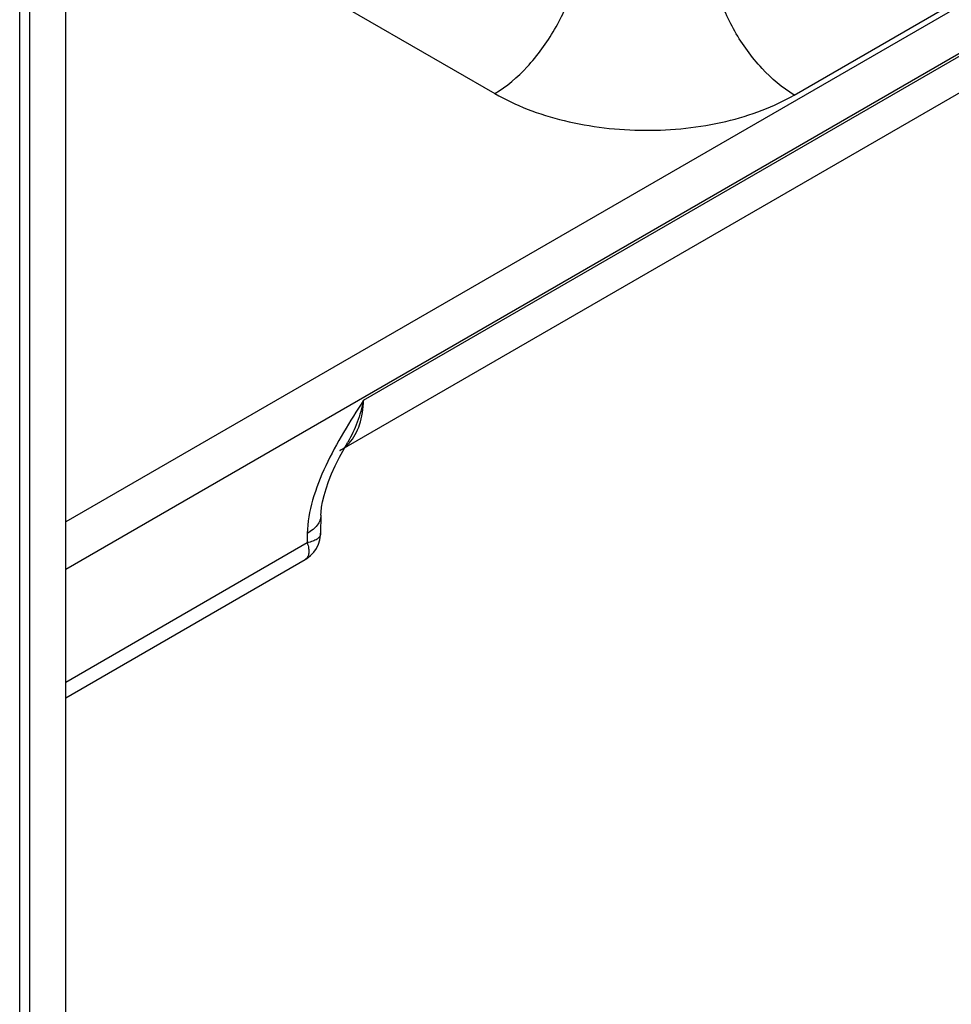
# Model space of a CAD drawing. Header units: inches. Extents: x 0 to 34, y 0 to 22.
# Tile 60 of 168: x 5.072 to 5.524, y 14.917 to 15.394. Entities that reach past the tile are written whole.
import ezdxf

# ---------------------------------------------------------------- set-up
doc = ezdxf.new("R2010")
doc.units = ezdxf.units.IN
doc.header["$LTSCALE"] = 1.87
doc.header["$MEASUREMENT"] = 0
doc.layers.get('0').update_dxf_attribs({"linetype": 'CONTINUOUS'})

msp = doc.modelspace()

# ---------------------------------------------------------------- linework, layer by layer
at = {"color": 7, "linetype": 'CONTINUOUS'}
for p, q in [((8.9822394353, 17.3952646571), (5.0944541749, 15.1505061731)), ((8.9921484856, 17.3779012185), (5.0944541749, 15.1274213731)), ((5.0944541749, 14.6659794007), (5.0944541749, 15.542258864)), ((5.0771567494, 14.6661951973), (5.0771570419, 15.5322717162)), ((5.0721688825, 14.6641367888), (5.07216892, 15.5293916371)), ((5.189465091, 15.4232043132), (5.3024209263, 15.3579852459)), ((5.4474953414, 15.3572670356), (5.5193907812, 15.3987785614)), ((5.2387984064, 15.2094425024), (5.5555832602, 15.3923499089)), ((5.2273374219, 15.1850710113), (5.5453004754, 15.3686588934)), ((5.2295122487, 15.1862162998), (5.2311723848, 15.1891562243)), ((5.22716332, 15.1818232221), (5.2295122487, 15.1862162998)), ((5.2181271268, 15.1537173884), (5.2179970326, 15.1450364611)), ((5.2115395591, 15.1448683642), (5.2114732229, 15.1404418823)), ((5.0944541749, 15.0728765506), (5.2114732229, 15.1404418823)), ((5.0944541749, 15.0652677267), (5.2104989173, 15.1322705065))]:
    msp.add_line(p, q, dxfattribs=at)
for points in [[(5.2181271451, 15.153718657), (5.2181941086, 15.1552049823), (5.2184533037, 15.157564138), (5.2189306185, 15.1602557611), (5.2196431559, 15.1632353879), (5.2206045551, 15.1664773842), (5.2218274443, 15.1699666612), (5.2233233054, 15.1736932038), (5.2251004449, 15.177648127), (5.22716332, 15.1818232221)], [(5.2104985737, 15.1322703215), (5.2113126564, 15.1327756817), (5.2130860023, 15.1341592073), (5.2146325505, 15.1357923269), (5.2159175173, 15.1376383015), (5.216912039, 15.1396556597), (5.21759376, 15.1417990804), (5.2179473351, 15.1440203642), (5.217997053, 15.1450362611)]]:
    msp.add_lwpolyline(points, dxfattribs=at)
for centre, radius, start, end in [((5.2175517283, 15.201732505), 0.0193334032, 310.0208201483, 314.8271195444), ((5.2171120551, 15.2021790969), 0.0199600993, 314.818504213, 317.2409744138), ((5.2180382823, 15.2011505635), 0.0185748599, 300.0416895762, 310.0258123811)]:
    msp.add_arc(centre, radius, start, end, dxfattribs=at)
for points, knots in [([(5.3024209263, 15.3579852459), (5.3082123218, 15.3614499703), (5.3191719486, 15.370906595), (5.3320411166, 15.3886375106), (5.3409618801, 15.4086477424), (5.3436715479, 15.4228670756), (5.3437761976, 15.4296146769)], [0, 0, 0, 0, 0.23672291, 0.5000062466, 0.7632861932, 1, 1, 1, 1]), ([(5.4474953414, 15.3572670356), (5.4417052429, 15.3607268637), (5.4307764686, 15.3701108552), (5.4180298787, 15.3877495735), (5.4093407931, 15.4076524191), (5.4068556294, 15.4217835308), (5.4068556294, 15.4284833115)], [0, 0, 0, 0, 0.2382978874, 0.5010977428, 0.7633013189, 1, 1, 1, 1]), ([(5.3024209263, 15.3579852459), (5.307445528, 15.3550841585), (5.3183873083, 15.3499530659), (5.342527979, 15.3424948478), (5.3751451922, 15.3387424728), (5.4077396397, 15.3421459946), (5.4317277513, 15.3493772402), (5.4425464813, 15.3544097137), (5.4474953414, 15.3572670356)], [0, 0, 0, 0, 0.1155764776, 0.2396191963, 0.5021366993, 0.7634880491, 0.886166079, 1, 1, 1, 1]), ([(5.2387984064, 15.2094425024), (5.2355202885, 15.2042799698), (5.2289671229, 15.1939592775), (5.2202100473, 15.1779878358), (5.213748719, 15.1616657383), (5.2116210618, 15.1503084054), (5.2115395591, 15.1448683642)], [0, 0, 0, 0, 0.2588667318, 0.517511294, 0.769694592, 1, 1, 1, 1]), ([(5.2387958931, 15.2094306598), (5.2380387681, 15.2058014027), (5.2360438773, 15.1988030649), (5.2329348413, 15.192220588), (5.2311716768, 15.1891552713)], [0, 0, 0, 0, 0.5118146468, 1, 1, 1, 1]), ([(5.2317670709, 15.1886278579), (5.2340894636, 15.1911389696), (5.2377256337, 15.1979301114), (5.2387183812, 15.2054195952), (5.2387960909, 15.2094411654)], [0, 0, 0, 0, 0.4595636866, 1, 1, 1, 1]), ([(5.2181271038, 15.1537173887), (5.2181146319, 15.1528844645), (5.2177784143, 15.1511508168), (5.2164151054, 15.1487503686), (5.2142864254, 15.1465893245), (5.2125151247, 15.1454119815), (5.2115395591, 15.1448683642)], [0, 0, 0, 0, 0.216936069, 0.4496848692, 0.7091600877, 1, 1, 1, 1]), ([(5.2179970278, 15.1450363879), (5.2179888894, 15.1444957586), (5.2176328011, 15.1433281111), (5.2161853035, 15.1419880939), (5.2140655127, 15.1410092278), (5.2124005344, 15.1406022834), (5.2114732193, 15.1404418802)], [0, 0, 0, 0, 0.1892567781, 0.4033401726, 0.6705937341, 1, 1, 1, 1]), ([(5.2114732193, 15.1404418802), (5.2117856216, 15.1395316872), (5.2122381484, 15.1378340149), (5.2123903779, 15.1354371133), (5.2118758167, 15.1334601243), (5.2109888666, 15.1325534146), (5.2104988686, 15.1322704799)], [0, 0, 0, 0, 0.3265360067, 0.5928140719, 0.8080043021, 1, 1, 1, 1])]:
    msp.add_open_spline(points, degree=3, knots=knots, dxfattribs=at)

doc.saveas('drawing.dxf')
